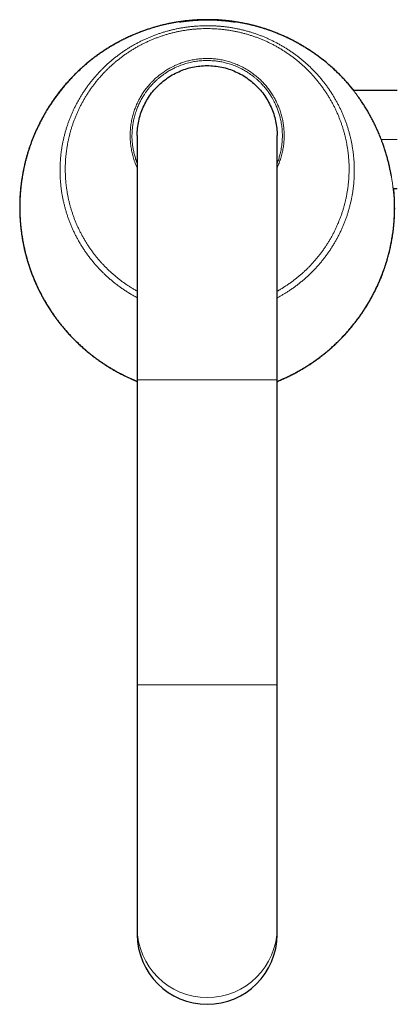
# Model space of a CAD drawing. Header units: millimetres. Extents: x 8 to 811, y 12 to 917.
# Tile 1 of 68: x 345 to 407, y 249 to 410. Entities that reach past the tile are written whole.
import ezdxf

# ---------------------------------------------------------------- set-up
doc = ezdxf.new("R2010")
doc.units = ezdxf.units.MM

msp = doc.modelspace()

# ---------------------------------------------------------------- linework, layer by layer
at = {"color": 7, "linetype": 'Continuous', "lineweight": 30}
for p, q in [((371.44, 409.95), (371.53, 409.95)), ((379.3, 409.95), (379.34, 409.95)), ((372.99, 402.44), (372.99, 402.44)), ((406.58, 398.62), (399.39, 398.62)), ((363.92, 391.22), (363.92, 351.22)), ((386.87, 351.22), (386.87, 391.22)), ((405.89, 382.58), (406.58, 382.58)), ((363.92, 351.22), (363.92, 301.22)), ((386.87, 301.22), (386.87, 351.22)), ((363.92, 301.22), (363.92, 261.37)), ((386.87, 261.37), (386.87, 301.22)), ((363.92, 261.37), (363.92, 260.28)), ((386.87, 260.28), (386.87, 261.37))]:
    msp.add_line(p, q, dxfattribs=at)
at = {"color": 252, "linetype": 'Continuous', "lineweight": 0}
for p, q in [((406.58, 390.6), (403.95, 390.6)), ((363.92, 351.22), (386.87, 351.22)), ((363.92, 301.22), (386.87, 301.22))]:
    msp.add_line(p, q, dxfattribs=at)
at = {"color": 252, "linetype": 'Continuous', "lineweight": 0, "flags": 128}
for points in [[(372.1, 410.02), (372.07, 410.02), (372.04, 410.02)], [(378.73, 410.02), (378.76, 410.02), (378.8, 410.02)]]:
    msp.add_lwpolyline(points, dxfattribs=at)
at = {"color": 7, "linetype": 'Continuous', "lineweight": 30, "flags": 128}
msp.add_lwpolyline([(363.92, 391.22), (363.92, 391.52), (363.93, 391.82), (363.95, 392.12), (363.98, 392.42), (364.02, 392.72), (364.06, 393.02), (364.11, 393.31), (364.17, 393.61), (364.24, 393.9), (364.31, 394.19), (364.39, 394.48), (364.48, 394.77), (364.58, 395.05), (364.68, 395.33), (364.79, 395.61), (364.91, 395.89), (365.04, 396.16), (365.17, 396.43), (365.31, 396.7), (365.46, 396.96), (365.61, 397.22), (365.77, 397.47), (365.94, 397.72), (366.11, 397.97), (366.29, 398.21), (366.48, 398.44), (366.67, 398.67), (366.87, 398.9), (367.07, 399.12), (367.28, 399.34), (367.5, 399.55), (367.72, 399.75), (367.94, 399.95), (368.17, 400.14), (368.41, 400.33), (368.65, 400.5), (368.89, 400.68), (369.14, 400.85), (369.4, 401.01), (369.66, 401.16), (369.92, 401.31), (370.18, 401.45), (370.45, 401.58), (370.73, 401.7), (371, 401.82), (371.28, 401.93), (371.56, 402.04), (371.85, 402.13), (372.13, 402.22), (372.42, 402.31), (372.72, 402.38), (373.01, 402.45), (373.3, 402.5), (373.6, 402.56), (373.9, 402.6), (374.19, 402.63), (374.49, 402.66), (374.79, 402.68), (375.09, 402.69), (375.39, 402.7), (375.69, 402.69), (375.99, 402.68), (376.29, 402.66), (376.59, 402.63), (376.89, 402.6), (377.19, 402.56), (377.49, 402.5), (377.78, 402.45), (378.07, 402.38), (378.36, 402.31), (378.65, 402.22), (378.94, 402.13), (379.22, 402.04), (379.51, 401.93), (379.79, 401.82), (380.06, 401.7), (380.33, 401.58), (380.6, 401.45), (380.87, 401.31), (381.13, 401.16), (381.39, 401.01), (381.64, 400.85), (381.89, 400.68), (382.14, 400.5), (382.38, 400.33), (382.62, 400.14), (382.85, 399.95), (383.07, 399.75), (383.29, 399.55), (383.51, 399.34), (383.72, 399.12), (383.92, 398.9), (384.12, 398.67), (384.31, 398.44), (384.5, 398.21), (384.68, 397.97), (384.85, 397.72), (385.02, 397.47), (385.18, 397.22), (385.33, 396.96), (385.48, 396.7), (385.62, 396.43), (385.75, 396.16), (385.88, 395.89), (386, 395.61), (386.11, 395.33), (386.21, 395.05), (386.31, 394.77), (386.4, 394.48), (386.48, 394.19), (386.55, 393.9), (386.62, 393.61), (386.68, 393.31), (386.73, 393.02), (386.77, 392.72), (386.81, 392.42), (386.83, 392.12), (386.85, 391.82), (386.87, 391.52), (386.87, 391.22), (386.87, 391.22)], dxfattribs=at)
at = {"color": 7, "linetype": 'Continuous', "lineweight": 30}
for centre, radius, start, end in [((371.44, 409.9), 0.05, 90, 137.227), ((379.34, 409.9), 0.05, 56.1962, 90), ((375.39, 260.32), 11.48, 180.1758, 359.8242)]:
    msp.add_arc(centre, radius, start, end, dxfattribs=at)
at = {"color": 252, "linetype": 'Continuous', "lineweight": 0}
msp.add_arc((375.39, 261.41), 11.48, 180.1772, 359.8228, dxfattribs=at)
at = {"color": 7, "linetype": 'Continuous', "lineweight": 30}
for points, knots in [([(399.45, 398.62), (399.36, 398.73), (399.12, 399.02), (398.73, 399.49), (398.26, 400.02), (397.79, 400.54), (397.3, 401.05), (396.79, 401.54), (396.28, 402.03), (395.76, 402.5), (395.23, 402.96), (394.68, 403.41), (394.13, 403.84), (393.58, 404.26), (393.01, 404.67), (392.44, 405.06), (391.86, 405.43), (391.28, 405.79), (390.7, 406.14), (390.12, 406.46), (389.54, 406.77), (388.96, 407.07), (388.37, 407.35), (387.77, 407.62), (387.18, 407.87), (386.58, 408.12), (385.99, 408.34), (385.4, 408.55), (384.81, 408.75), (384.22, 408.93), (383.63, 409.1), (383.04, 409.26), (382.46, 409.4), (381.88, 409.53), (381.31, 409.65), (380.72, 409.76), (380.13, 409.86), (379.55, 409.95), (378.98, 410.02), (378.43, 410.08), (377.87, 410.13), (377.29, 410.17), (376.72, 410.2), (376.13, 410.22), (375.53, 410.22), (374.94, 410.22), (374.35, 410.21), (373.76, 410.18), (373.17, 410.14), (372.56, 410.09), (371.96, 410.03), (371.36, 409.96), (370.76, 409.87), (370.18, 409.78), (369.6, 409.67), (369.02, 409.55), (368.44, 409.43), (367.85, 409.29), (367.27, 409.13), (366.69, 408.97), (366.11, 408.79), (365.53, 408.6), (364.96, 408.4), (364.4, 408.2), (363.84, 407.98), (363.26, 407.73), (362.65, 407.47), (362.02, 407.17), (361.4, 406.86), (360.79, 406.54), (360.18, 406.2), (359.58, 405.85), (359, 405.49), (358.42, 405.12), (357.85, 404.73), (357.28, 404.32), (356.72, 403.9), (356.17, 403.47), (355.62, 403.02), (355.09, 402.56), (354.57, 402.09), (354.06, 401.61), (353.56, 401.12), (353.07, 400.61), (352.59, 400.09), (352.12, 399.55), (351.65, 399), (351.2, 398.44), (350.77, 397.87), (350.34, 397.29), (349.94, 396.7), (349.54, 396.11), (349.18, 395.53), (348.84, 394.97), (348.54, 394.44), (348.25, 393.9), (347.96, 393.35), (347.69, 392.79), (347.43, 392.24), (347.19, 391.7), (346.96, 391.17), (346.75, 390.64), (346.55, 390.12), (346.36, 389.59), (346.18, 389.05), (346, 388.51), (345.84, 387.97), (345.7, 387.44), (345.56, 386.91), (345.44, 386.4), (345.33, 385.91), (345.23, 385.43), (345.14, 384.95), (345.06, 384.49), (344.98, 383.98), (344.9, 383.45), (344.83, 382.88), (344.78, 382.32), (344.73, 381.77), (344.7, 381.24), (344.67, 380.73), (344.66, 380.22), (344.65, 379.73), (344.65, 379.26), (344.65, 378.81), (344.67, 378.38), (344.69, 377.96), (344.71, 377.55), (344.74, 377.15), (344.77, 376.79), (344.8, 376.47), (344.83, 376.17), (344.86, 375.87), (344.9, 375.56), (344.94, 375.25), (344.99, 374.91), (345.05, 374.54), (345.11, 374.14), (345.19, 373.73), (345.27, 373.31), (345.36, 372.89), (345.45, 372.47), (345.56, 372.04), (345.67, 371.6), (345.79, 371.15), (345.93, 370.67), (346.08, 370.18), (346.24, 369.68), (346.42, 369.18), (346.6, 368.66), (346.8, 368.16), (347, 367.66), (347.21, 367.16), (347.43, 366.66), (347.67, 366.17), (347.93, 365.64), (348.22, 365.07), (348.54, 364.48), (348.88, 363.9), (349.22, 363.33), (349.57, 362.78), (349.93, 362.24), (350.29, 361.71), (350.66, 361.2), (351.04, 360.7), (351.43, 360.21), (351.81, 359.74), (352.16, 359.33), (352.47, 358.98), (352.73, 358.69), (353, 358.41), (353.26, 358.13), (353.53, 357.86), (353.8, 357.59), (354.06, 357.34), (354.31, 357.1), (354.58, 356.84), (354.87, 356.59), (355.16, 356.33), (355.47, 356.06), (355.78, 355.8), (356.09, 355.54), (356.41, 355.29), (356.74, 355.04), (357.08, 354.78), (357.43, 354.52), (357.79, 354.27), (358.16, 354.01), (358.54, 353.76), (358.93, 353.51), (359.33, 353.26), (359.75, 353.01), (360.17, 352.76), (360.6, 352.52), (361.04, 352.28), (361.5, 352.04), (361.98, 351.81), (362.47, 351.57), (362.98, 351.34), (363.46, 351.13), (363.78, 351), (363.92, 350.95)], [0, 0, 0, 0, 0.0038367, 0.0100643, 0.0162721, 0.022461, 0.0287572, 0.0350349, 0.041295, 0.0475378, 0.0537642, 0.0599747, 0.0661698, 0.0723367, 0.0784895, 0.0846288, 0.0907548, 0.0968427, 0.1027684, 0.1086416, 0.1144626, 0.1202319, 0.1260661, 0.1318473, 0.1375759, 0.1432524, 0.1488772, 0.1544507, 0.1599731, 0.1654331, 0.1708431, 0.1762033, 0.1815143, 0.1867761, 0.1919432, 0.1971832, 0.2024981, 0.2078891, 0.2127678, 0.2177092, 0.2227141, 0.2277838, 0.2329194, 0.2381222, 0.2433933, 0.2487344, 0.253876, 0.2590835, 0.2643582, 0.2697016, 0.2751153, 0.2805955, 0.2857901, 0.2910054, 0.296242, 0.3015002, 0.3067804, 0.3120833, 0.3174092, 0.3227586, 0.328132, 0.33353, 0.3388421, 0.3441541, 0.3494666, 0.3547803, 0.3609308, 0.3670848, 0.3732432, 0.3794069, 0.3855769, 0.3916436, 0.3977179, 0.4038006, 0.4098924, 0.4161051, 0.4223287, 0.4285639, 0.4348115, 0.441072, 0.4472341, 0.4534099, 0.4596001, 0.4658053, 0.4721392, 0.4784899, 0.484858, 0.491244, 0.4976486, 0.5039576, 0.5102857, 0.5166337, 0.5230021, 0.5284222, 0.533858, 0.5393099, 0.5447783, 0.5502638, 0.5557668, 0.5609303, 0.5660266, 0.5710563, 0.5760198, 0.5809174, 0.5860404, 0.5910902, 0.5960673, 0.6009722, 0.6058052, 0.6105668, 0.6149912, 0.6193528, 0.6236519, 0.6278889, 0.632064, 0.6372888, 0.6424145, 0.6474417, 0.6523713, 0.6572036, 0.6618559, 0.6664157, 0.6708838, 0.6752609, 0.6793369, 0.6833321, 0.6872474, 0.6910835, 0.6948414, 0.698522, 0.7013605, 0.7041858, 0.7070587, 0.7099809, 0.7129448, 0.7159496, 0.7196106, 0.7233328, 0.7271175, 0.7309658, 0.7348788, 0.7387857, 0.7427569, 0.7467932, 0.7508955, 0.7554006, 0.7599846, 0.7646484, 0.7693932, 0.7742197, 0.7791289, 0.7838342, 0.7886145, 0.7934669, 0.7983097, 0.8031098, 0.8091714, 0.8151661, 0.8210951, 0.8269594, 0.8327602, 0.8384984, 0.8441749, 0.8497783, 0.855322, 0.8608065, 0.8662326, 0.8716009, 0.8750848, 0.8785443, 0.8819796, 0.8853908, 0.8887779, 0.8921987, 0.8952468, 0.8984045, 0.9016717, 0.9050484, 0.9085346, 0.9121305, 0.9158361, 0.9193293, 0.9229149, 0.9265929, 0.9303636, 0.9342269, 0.9381831, 0.9421173, 0.9461396, 0.9502503, 0.9544494, 0.9587374, 0.9630356, 0.96742, 0.9718911, 0.9764491, 0.9811903, 0.9860229, 0.9909476, 0.9959649, 1, 1, 1, 1]), ([(399.46, 398.62), (399.33, 398.77), (399.06, 399.11), (398.62, 399.63), (398.15, 400.15), (397.68, 400.66), (397.2, 401.15), (396.71, 401.63), (396.2, 402.11), (395.69, 402.57), (395.16, 403.02), (394.63, 403.46), (394.09, 403.88), (393.54, 404.29), (392.98, 404.69), (392.41, 405.08), (391.88, 405.42), (391.39, 405.73), (390.95, 405.99), (390.5, 406.25), (390.08, 406.49), (389.67, 406.7), (389.29, 406.9), (388.91, 407.09), (388.48, 407.3), (388, 407.52), (387.48, 407.75), (386.95, 407.97), (386.41, 408.18), (385.87, 408.39), (385.33, 408.58), (384.78, 408.76), (384.22, 408.93), (383.67, 409.09), (383.1, 409.25), (382.54, 409.39), (382.02, 409.51), (381.54, 409.61), (381.11, 409.69), (380.68, 409.77), (380.25, 409.84), (379.83, 409.91), (379.42, 409.96), (379.01, 410.02), (378.55, 410.07), (378.05, 410.11), (377.51, 410.16), (376.96, 410.19), (376.42, 410.21), (375.87, 410.22), (375.33, 410.23), (374.8, 410.22), (374.28, 410.2), (373.76, 410.18), (373.24, 410.15), (372.72, 410.11), (372.21, 410.06), (371.71, 410), (371.21, 409.94), (370.71, 409.86), (370.22, 409.78), (369.72, 409.7), (369.33, 409.62), (369.09, 409.57), (369.03, 409.55)], [0, 0, 0, 0, 0.017701, 0.038526, 0.059351, 0.079562, 0.099776, 0.119987, 0.140289, 0.160593, 0.180895, 0.201063, 0.221234, 0.241403, 0.261661, 0.281921, 0.30218, 0.317328, 0.332477, 0.347642, 0.362808, 0.375382, 0.387956, 0.40054, 0.413124, 0.429985, 0.446848, 0.463709, 0.480623, 0.497539, 0.514454, 0.531504, 0.548557, 0.565607, 0.582714, 0.599822, 0.616928, 0.629829, 0.64273, 0.655642, 0.668554, 0.680794, 0.693035, 0.705285, 0.717535, 0.733534, 0.749535, 0.765534, 0.781579, 0.797625, 0.81367, 0.828939, 0.844208, 0.859477, 0.874784, 0.890092, 0.9054, 0.920112, 0.934825, 0.949537, 0.964283, 0.979031, 0.993777, 1, 1, 1, 1]), ([(372.13, 410.02), (372.07, 410.01), (371.95, 410), (371.79, 409.98), (371.63, 409.96), (371.49, 409.95), (371.36, 409.93), (371.24, 409.91), (371.14, 409.9), (371.04, 409.89), (370.96, 409.88), (370.89, 409.87), (370.84, 409.86), (370.81, 409.86), (370.8, 409.85)], [0, 0, 0, 0, 0.085611, 0.1713632, 0.2571158, 0.3427274, 0.425306, 0.5079472, 0.5905273, 0.6754022, 0.7603427, 0.8452196, 0.9303928, 1, 1, 1, 1]), ([(370.83, 409.86), (370.83, 409.86), (370.85, 409.86), (370.89, 409.87), (370.96, 409.88), (371.05, 409.89), (371.15, 409.91), (371.26, 409.92), (371.35, 409.94), (371.41, 409.94), (371.42, 409.95)], [0, 0, 0, 0, 0.001666, 0.160961, 0.325174, 0.48953, 0.653738, 0.810571, 0.967534, 1, 1, 1, 1]), ([(371.47, 409.95), (371.49, 409.95), (371.56, 409.96), (371.69, 409.98), (371.85, 410), (371.98, 410.01), (372.04, 410.02)], [0, 0, 0, 0, 0.119871, 0.413158, 0.706714, 1, 1, 1, 1]), ([(372.04, 410.02), (372.08, 410.03), (372.17, 410.04), (372.3, 410.05), (372.44, 410.06), (372.59, 410.08), (372.74, 410.09), (372.9, 410.1), (373.06, 410.12), (373.22, 410.13), (373.4, 410.14), (373.57, 410.15), (373.75, 410.16), (373.94, 410.17), (374.13, 410.18), (374.32, 410.19), (374.52, 410.2), (374.72, 410.2), (374.91, 410.21), (375.1, 410.21), (375.3, 410.21), (375.49, 410.21), (375.69, 410.21), (375.89, 410.21), (376.09, 410.2), (376.28, 410.2), (376.47, 410.19), (376.66, 410.19), (376.84, 410.18), (377.02, 410.17), (377.2, 410.16), (377.38, 410.15), (377.56, 410.13), (377.73, 410.12), (377.88, 410.11), (378.02, 410.1), (378.16, 410.09), (378.29, 410.07), (378.43, 410.06), (378.55, 410.05), (378.68, 410.03), (378.76, 410.03), (378.8, 410.02)], [0, 0, 0, 0, 0.02412, 0.048277, 0.072545, 0.096851, 0.12158, 0.146349, 0.171236, 0.196163, 0.221883, 0.247647, 0.273544, 0.299487, 0.325943, 0.352448, 0.379098, 0.405796, 0.431315, 0.456877, 0.482569, 0.508305, 0.534545, 0.560831, 0.587259, 0.613735, 0.639056, 0.664418, 0.689907, 0.715439, 0.741461, 0.767528, 0.793734, 0.819986, 0.842179, 0.864401, 0.886708, 0.909044, 0.931706, 0.954399, 0.977184, 1, 1, 1, 1]), ([(378.71, 410.02), (378.66, 410.03), (378.56, 410.04), (378.42, 410.05), (378.26, 410.07), (378.11, 410.08), (377.95, 410.09), (377.78, 410.11), (377.61, 410.12), (377.43, 410.13), (377.24, 410.14), (377.06, 410.15), (376.88, 410.16), (376.69, 410.17), (376.5, 410.18), (376.31, 410.18), (376.11, 410.19), (375.92, 410.19), (375.72, 410.19), (375.52, 410.2), (375.32, 410.2), (375.13, 410.19), (374.94, 410.19), (374.75, 410.19), (374.55, 410.18), (374.36, 410.18), (374.16, 410.17), (373.98, 410.16), (373.79, 410.15), (373.61, 410.14), (373.44, 410.13), (373.26, 410.12), (373.09, 410.11), (372.92, 410.09), (372.76, 410.08), (372.61, 410.07), (372.47, 410.06), (372.36, 410.04), (372.24, 410.03), (372.17, 410.03), (372.13, 410.02)], [0, 0, 0, 0, 0.027116, 0.05428, 0.080889, 0.107544, 0.134338, 0.161177, 0.188547, 0.215966, 0.243535, 0.271153, 0.29778, 0.324452, 0.351261, 0.378116, 0.405502, 0.432938, 0.460523, 0.488159, 0.514531, 0.540947, 0.567497, 0.594092, 0.621203, 0.648361, 0.675664, 0.703017, 0.729278, 0.755583, 0.78202, 0.808501, 0.83549, 0.862526, 0.889706, 0.916934, 0.937647, 0.95838, 0.979179, 1, 1, 1, 1]), ([(379.98, 409.86), (379.97, 409.86), (379.94, 409.87), (379.89, 409.87), (379.81, 409.88), (379.72, 409.9), (379.61, 409.91), (379.49, 409.93), (379.37, 409.94), (379.22, 409.96), (379.06, 409.98), (378.89, 410), (378.77, 410.01), (378.71, 410.02)], [0, 0, 0, 0, 0.071531, 0.163369, 0.258036, 0.352785, 0.447449, 0.538055, 0.628735, 0.719339, 0.812864, 0.906475, 1, 1, 1, 1]), ([(378.8, 410.02), (378.85, 410.02), (378.95, 410), (379.09, 409.99), (379.22, 409.97), (379.35, 409.95), (379.47, 409.94), (379.58, 409.92), (379.68, 409.91), (379.77, 409.89), (379.85, 409.88), (379.91, 409.87), (379.95, 409.87), (379.97, 409.86), (379.97, 409.86)], [0, 0, 0, 0, 0.084105, 0.168315, 0.252525, 0.33663, 0.429665, 0.52277, 0.615807, 0.711432, 0.807131, 0.902759, 0.998715, 1, 1, 1, 1]), ([(365.52, 408.6), (365.39, 408.55), (365.03, 408.43), (364.45, 408.22), (363.88, 407.99), (363.42, 407.8), (363.06, 407.64), (362.7, 407.48), (362.3, 407.3), (361.87, 407.1), (361.41, 406.87), (360.96, 406.63), (360.5, 406.38), (360.06, 406.13), (359.55, 405.83), (358.98, 405.48), (358.37, 405.08), (357.76, 404.67), (357.17, 404.24), (356.6, 403.81), (356.04, 403.37), (355.5, 402.92), (354.97, 402.46), (354.45, 401.99), (353.95, 401.51), (353.47, 401.03), (352.99, 400.53), (352.52, 400.02), (352.06, 399.5), (351.62, 398.97), (351.19, 398.44), (350.77, 397.89), (350.37, 397.33), (349.97, 396.77), (349.62, 396.24), (349.31, 395.76), (349.04, 395.32), (348.78, 394.87), (348.54, 394.45), (348.32, 394.05), (348.12, 393.67), (347.92, 393.29), (347.71, 392.86), (347.49, 392.39), (347.25, 391.86), (347.02, 391.34), (346.81, 390.81), (346.6, 390.27), (346.4, 389.73), (346.21, 389.18), (346.03, 388.63), (345.86, 388.07), (345.71, 387.51), (345.56, 386.95), (345.43, 386.43), (345.33, 385.96), (345.24, 385.53), (345.16, 385.09), (345.06, 384.58), (344.97, 383.98), (344.88, 383.3), (344.8, 382.62), (344.73, 381.93), (344.69, 381.24), (344.66, 380.55), (344.64, 379.86), (344.64, 379.18), (344.66, 378.49), (344.69, 377.8), (344.73, 377.11), (344.79, 376.48), (344.85, 375.91), (344.91, 375.4), (344.99, 374.89), (345.08, 374.32), (345.19, 373.7), (345.32, 373.02), (345.48, 372.35), (345.64, 371.67), (345.83, 371), (346.02, 370.34), (346.24, 369.68), (346.46, 369.03), (346.7, 368.38), (346.96, 367.74), (347.23, 367.1), (347.49, 366.52), (347.74, 366), (347.97, 365.54), (348.21, 365.08), (348.44, 364.66), (348.65, 364.28), (348.85, 363.94), (349.05, 363.6), (349.28, 363.23), (349.53, 362.83), (349.81, 362.4), (350.1, 361.97), (350.4, 361.55), (350.7, 361.14), (351.06, 360.67), (351.47, 360.15), (351.94, 359.59), (352.42, 359.03), (352.91, 358.49), (353.41, 357.98), (353.91, 357.48), (354.42, 356.99), (354.94, 356.52), (355.46, 356.06), (355.99, 355.62), (356.53, 355.2), (357.07, 354.78), (357.63, 354.37), (358.2, 353.98), (358.77, 353.61), (359.35, 353.24), (359.94, 352.89), (360.54, 352.55), (361.14, 352.22), (361.7, 351.94), (362.22, 351.69), (362.69, 351.47), (363.16, 351.26), (363.57, 351.08), (363.82, 350.98), (363.92, 350.94)], [0, 0, 0, 0, 0.005663, 0.015225, 0.024787, 0.030052, 0.035317, 0.040586, 0.045854, 0.052731, 0.059608, 0.066485, 0.073379, 0.080274, 0.087168, 0.096999, 0.106829, 0.116683, 0.126536, 0.135997, 0.145458, 0.15494, 0.164421, 0.173626, 0.182833, 0.192038, 0.201285, 0.210533, 0.219779, 0.228965, 0.238152, 0.247338, 0.256565, 0.265793, 0.27502, 0.28192, 0.28882, 0.295727, 0.302635, 0.308354, 0.314073, 0.319797, 0.32552, 0.333189, 0.340859, 0.348528, 0.356221, 0.363914, 0.371607, 0.379362, 0.387118, 0.394873, 0.402653, 0.410434, 0.418214, 0.424081, 0.429949, 0.435821, 0.441693, 0.450889, 0.460085, 0.469281, 0.478519, 0.487758, 0.496995, 0.506174, 0.515353, 0.524531, 0.533751, 0.542972, 0.552191, 0.559085, 0.565979, 0.572881, 0.579782, 0.589027, 0.598273, 0.607518, 0.616805, 0.626094, 0.635381, 0.644609, 0.653838, 0.663066, 0.672336, 0.681608, 0.690879, 0.697813, 0.704746, 0.711688, 0.71863, 0.723888, 0.729146, 0.734407, 0.739668, 0.746535, 0.753402, 0.760269, 0.767154, 0.774039, 0.780923, 0.790738, 0.800553, 0.81039, 0.820228, 0.829673, 0.839118, 0.848583, 0.858048, 0.867225, 0.876403, 0.88558, 0.894798, 0.904016, 0.913234, 0.922391, 0.931549, 0.940706, 0.949904, 0.959102, 0.9683, 0.975178, 0.982055, 0.988941, 0.995826, 1, 1, 1, 1]), ([(370.81, 409.85), (370.8, 409.85), (370.79, 409.85), (370.78, 409.85), (370.77, 409.85), (370.77, 409.85), (370.77, 409.85), (370.77, 409.85)], [0, 0, 0, 0, 0.2755788, 0.5521409, 0.7773772, 0.9597614, 1, 1, 1, 1]), ([(380.02, 409.85), (380.02, 409.85), (380.02, 409.85), (380.02, 409.86), (380.01, 409.86), (380, 409.86), (379.99, 409.86), (379.98, 409.86), (379.98, 409.86)], [0, 0, 0, 0, 0.039098, 0.18929, 0.376261, 0.596666, 0.841569, 1, 1, 1, 1]), ([(403.89, 390.77), (403.84, 390.9), (403.74, 391.14), (403.59, 391.51), (403.45, 391.84), (403.31, 392.14), (403.19, 392.4), (403.07, 392.67), (402.93, 392.96), (402.77, 393.29), (402.59, 393.65), (402.4, 394), (402.21, 394.36), (402.02, 394.71), (401.82, 395.05), (401.62, 395.38), (401.42, 395.71), (401.22, 396.04), (401.02, 396.35), (400.82, 396.65), (400.63, 396.93), (400.45, 397.2), (400.28, 397.44), (400.13, 397.64), (400, 397.82), (399.87, 398), (399.74, 398.17), (399.61, 398.33), (399.49, 398.5), (399.37, 398.65), (399.25, 398.8), (399.14, 398.93), (399.04, 399.06), (398.94, 399.18), (398.85, 399.29), (398.77, 399.39), (398.69, 399.48), (398.63, 399.55), (398.6, 399.58), (398.6, 399.59)], [0, 0, 0, 0, 0.029497, 0.059006, 0.088505, 0.110826, 0.133147, 0.155067, 0.176987, 0.208117, 0.239258, 0.270389, 0.302514, 0.334662, 0.36681, 0.398935, 0.43181, 0.464708, 0.497606, 0.530479, 0.561556, 0.592645, 0.623721, 0.647242, 0.670762, 0.693874, 0.716986, 0.741757, 0.766543, 0.791327, 0.816097, 0.840311, 0.864542, 0.888772, 0.912984, 0.937836, 0.962712, 0.987586, 1, 1, 1, 1]), ([(398.65, 399.55), (398.65, 399.55), (398.67, 399.53), (398.71, 399.48), (398.78, 399.4), (398.85, 399.32), (398.93, 399.23), (399.02, 399.12), (399.11, 399.01), (399.21, 398.88), (399.32, 398.75), (399.39, 398.66), (399.43, 398.62)], [0, 0, 0, 0, 0.005376, 0.110882, 0.216459, 0.322044, 0.42756, 0.542008, 0.656558, 0.771153, 0.885723, 1, 1, 1, 1]), ([(405.59, 384.67), (405.58, 384.73), (405.55, 384.88), (405.5, 385.14), (405.45, 385.43), (405.38, 385.74), (405.32, 386.05), (405.24, 386.37), (405.17, 386.7), (405.09, 387.03), (405, 387.37), (404.91, 387.7), (404.81, 388.04), (404.71, 388.38), (404.6, 388.73), (404.49, 389.08), (404.38, 389.43), (404.27, 389.75), (404.16, 390.04), (404.07, 390.28), (403.98, 390.53), (403.92, 390.69), (403.89, 390.77)], [0, 0, 0, 0, 0.037143, 0.09066, 0.144179, 0.19765, 0.252156, 0.306686, 0.361193, 0.416295, 0.46967, 0.523089, 0.576508, 0.629885, 0.684181, 0.738499, 0.792796, 0.847624, 0.885675, 0.923725, 0.961863, 1, 1, 1, 1]), ([(386.87, 350.94), (386.91, 350.96), (387.11, 351.04), (387.46, 351.19), (387.93, 351.39), (388.37, 351.59), (388.84, 351.81), (389.32, 352.05), (389.81, 352.31), (390.29, 352.57), (390.75, 352.83), (391.19, 353.09), (391.62, 353.35), (392.02, 353.61), (392.41, 353.86), (392.78, 354.11), (393.14, 354.36), (393.5, 354.62), (393.86, 354.89), (394.22, 355.16), (394.57, 355.44), (394.9, 355.71), (395.23, 355.98), (395.53, 356.24), (395.83, 356.5), (396.12, 356.76), (396.4, 357.03), (396.68, 357.29), (396.94, 357.55), (397.2, 357.8), (397.43, 358.04), (397.66, 358.27), (397.87, 358.49), (398.06, 358.71), (398.26, 358.92), (398.45, 359.13), (398.71, 359.44), (399.05, 359.84), (399.46, 360.35), (399.86, 360.86), (400.26, 361.39), (400.65, 361.94), (401.03, 362.5), (401.4, 363.08), (401.76, 363.66), (402.11, 364.26), (402.45, 364.87), (402.77, 365.47), (403.06, 366.05), (403.33, 366.62), (403.59, 367.21), (403.84, 367.8), (404.05, 368.33), (404.23, 368.79), (404.38, 369.19), (404.52, 369.6), (404.65, 370), (404.78, 370.42), (404.91, 370.84), (405.04, 371.29), (405.16, 371.75), (405.28, 372.21), (405.39, 372.68), (405.49, 373.16), (405.59, 373.63), (405.67, 374.1), (405.75, 374.56), (405.82, 375), (405.88, 375.45), (405.94, 375.91), (405.99, 376.36), (406.03, 376.82), (406.06, 377.27), (406.09, 377.71), (406.11, 378.16), (406.13, 378.61), (406.14, 379.06), (406.14, 379.51), (406.13, 379.97), (406.12, 380.41), (406.11, 380.83), (406.08, 381.23), (406.06, 381.63), (406.03, 382.02), (406, 382.33), (405.98, 382.52), (405.97, 382.58)], [0, 0, 0, 0, 0.003333, 0.015837, 0.02813, 0.040212, 0.052086, 0.065924, 0.079473, 0.092738, 0.10572, 0.118422, 0.130847, 0.142308, 0.153526, 0.164501, 0.175235, 0.185728, 0.197158, 0.208291, 0.219129, 0.229673, 0.239924, 0.249883, 0.25955, 0.268926, 0.278587, 0.287921, 0.296927, 0.305606, 0.313959, 0.321987, 0.329257, 0.33628, 0.343285, 0.350309, 0.357352, 0.373143, 0.38903, 0.405016, 0.4211, 0.437617, 0.45424, 0.47097, 0.487811, 0.504762, 0.521827, 0.539006, 0.55441, 0.569909, 0.585504, 0.601197, 0.616989, 0.627385, 0.637829, 0.64833, 0.658896, 0.669534, 0.680252, 0.692044, 0.70395, 0.715979, 0.72814, 0.740442, 0.752893, 0.765502, 0.777206, 0.789054, 0.801053, 0.813209, 0.825526, 0.83801, 0.850086, 0.862322, 0.874723, 0.887291, 0.900031, 0.912945, 0.926038, 0.939307, 0.951093, 0.962577, 0.973764, 0.984657, 0.995261, 1, 1, 1, 1]), ([(386.87, 350.94), (386.88, 350.94), (387.12, 351.03), (387.57, 351.23), (388.24, 351.52), (388.89, 351.83), (389.54, 352.16), (390.19, 352.5), (390.82, 352.86), (391.45, 353.24), (392.07, 353.63), (392.69, 354.04), (393.28, 354.45), (393.85, 354.87), (394.39, 355.29), (394.93, 355.73), (395.46, 356.17), (395.98, 356.63), (396.49, 357.1), (396.99, 357.58), (397.48, 358.07), (397.95, 358.58), (398.42, 359.09), (398.87, 359.61), (399.27, 360.1), (399.63, 360.56), (399.95, 360.97), (400.26, 361.38), (400.59, 361.85), (400.95, 362.37), (401.32, 362.95), (401.69, 363.53), (402.04, 364.13), (402.38, 364.73), (402.7, 365.34), (403.01, 365.95), (403.31, 366.57), (403.59, 367.2), (403.86, 367.83), (404.11, 368.47), (404.33, 369.06), (404.52, 369.6), (404.68, 370.09), (404.84, 370.59), (404.97, 371.05), (405.1, 371.49), (405.2, 371.89), (405.3, 372.3), (405.41, 372.76), (405.52, 373.27), (405.63, 373.83), (405.73, 374.39), (405.82, 374.95), (405.9, 375.52), (405.97, 376.09), (406.02, 376.67), (406.07, 377.25), (406.11, 377.84), (406.13, 378.42), (406.15, 379.01), (406.15, 379.55), (406.14, 380.04), (406.13, 380.49), (406.11, 380.93), (406.08, 381.46), (406.04, 382.01), (406, 382.41), (405.99, 382.58)], [0, 0, 0, 0, 0.000919, 0.019197, 0.037475, 0.055839, 0.074203, 0.092608, 0.111014, 0.129508, 0.148001, 0.166537, 0.185072, 0.202509, 0.219949, 0.237386, 0.254902, 0.272421, 0.289938, 0.307342, 0.324747, 0.342151, 0.359633, 0.377117, 0.394599, 0.407673, 0.420746, 0.433834, 0.446922, 0.46426, 0.4816, 0.498938, 0.516353, 0.533771, 0.551187, 0.568488, 0.585792, 0.603094, 0.620473, 0.637855, 0.655234, 0.668231, 0.681228, 0.69424, 0.707252, 0.717878, 0.728503, 0.739137, 0.749771, 0.764128, 0.778486, 0.792843, 0.807245, 0.821648, 0.83605, 0.850796, 0.865543, 0.880288, 0.895083, 0.909879, 0.924673, 0.935919, 0.947166, 0.958422, 0.969677, 0.987037, 1, 1, 1, 1])]:
    msp.add_open_spline(points, degree=3, knots=knots, dxfattribs=at)
at = {"color": 252, "linetype": 'Continuous', "lineweight": 0}
for points, knots in [([(363.92, 364.65), (363.81, 364.71), (363.52, 364.86), (363.06, 365.12), (362.55, 365.43), (362.04, 365.76), (361.54, 366.09), (361.05, 366.44), (360.56, 366.8), (360.09, 367.17), (359.62, 367.56), (359.17, 367.95), (358.74, 368.35), (358.31, 368.76), (357.89, 369.17), (357.49, 369.61), (357.09, 370.05), (356.7, 370.51), (356.32, 370.97), (355.95, 371.45), (355.6, 371.93), (355.26, 372.43), (354.93, 372.93), (354.61, 373.44), (354.31, 373.95), (354.03, 374.47), (353.75, 375), (353.49, 375.54), (353.25, 376.07), (353.02, 376.61), (352.81, 377.15), (352.6, 377.7), (352.41, 378.26), (352.24, 378.82), (352.08, 379.39), (351.93, 379.97), (351.79, 380.55), (351.68, 381.12), (351.57, 381.71), (351.48, 382.29), (351.41, 382.87), (351.35, 383.46), (351.3, 384.05), (351.27, 384.63), (351.26, 385.21), (351.26, 385.78), (351.27, 386.35), (351.3, 386.92), (351.34, 387.5), (351.4, 388.08), (351.47, 388.66), (351.55, 389.23), (351.65, 389.81), (351.77, 390.38), (351.9, 390.95), (352.04, 391.52), (352.2, 392.08), (352.37, 392.64), (352.56, 393.19), (352.75, 393.74), (352.96, 394.27), (353.18, 394.79), (353.41, 395.31), (353.66, 395.82), (353.92, 396.33), (354.19, 396.84), (354.48, 397.35), (354.78, 397.85), (355.09, 398.34), (355.42, 398.82), (355.76, 399.3), (356.1, 399.77), (356.46, 400.22), (356.83, 400.67), (357.2, 401.1), (357.59, 401.53), (357.98, 401.94), (358.38, 402.34), (358.79, 402.73), (359.21, 403.12), (359.64, 403.49), (360.09, 403.86), (360.55, 404.22), (361.01, 404.57), (361.49, 404.91), (361.97, 405.24), (362.46, 405.55), (362.95, 405.85), (363.45, 406.14), (363.96, 406.42), (364.47, 406.68), (364.99, 406.93), (365.51, 407.16), (366.03, 407.39), (366.56, 407.6), (367.1, 407.8), (367.64, 407.99), (368.2, 408.16), (368.75, 408.33), (369.31, 408.48), (369.87, 408.61), (370.43, 408.74), (370.81, 408.81), (371, 408.84)], [0, 0, 0, 0, 0.006373, 0.016552, 0.026724, 0.036896, 0.047071, 0.057289, 0.067506, 0.077715, 0.087908, 0.098086, 0.108077, 0.118071, 0.128074, 0.13808, 0.148281, 0.158479, 0.168677, 0.178886, 0.189107, 0.199331, 0.209549, 0.219733, 0.229904, 0.240069, 0.250232, 0.260397, 0.270376, 0.280344, 0.290292, 0.300225, 0.310358, 0.320495, 0.330639, 0.340778, 0.350899, 0.361006, 0.371105, 0.381188, 0.391281, 0.401371, 0.411445, 0.421487, 0.431315, 0.441114, 0.45089, 0.460652, 0.470609, 0.480566, 0.490528, 0.500499, 0.510484, 0.520488, 0.530516, 0.540548, 0.550568, 0.560543, 0.570479, 0.580383, 0.590084, 0.599765, 0.609431, 0.619092, 0.628953, 0.638824, 0.648709, 0.658615, 0.668547, 0.678503, 0.688446, 0.698324, 0.708168, 0.717984, 0.727776, 0.737552, 0.747143, 0.756728, 0.766313, 0.775907, 0.785716, 0.795551, 0.805418, 0.815309, 0.825184, 0.83502, 0.844827, 0.85459, 0.864336, 0.874071, 0.8838, 0.893528, 0.903085, 0.912651, 0.92223, 0.931833, 0.941651, 0.951463, 0.961242, 0.970977, 0.980678, 0.99035, 1, 1, 1, 1]), ([(371.02, 408.36), (370.84, 408.32), (370.46, 408.25), (369.91, 408.12), (369.35, 407.98), (368.8, 407.82), (368.26, 407.65), (367.72, 407.47), (367.18, 407.28), (366.66, 407.08), (366.14, 406.86), (365.62, 406.63), (365.1, 406.38), (364.59, 406.13), (364.09, 405.86), (363.59, 405.58), (363.11, 405.28), (362.62, 404.98), (362.15, 404.66), (361.68, 404.33), (361.22, 403.99), (360.77, 403.64), (360.33, 403.28), (359.9, 402.91), (359.49, 402.54), (359.08, 402.15), (358.69, 401.76), (358.3, 401.35), (357.92, 400.93), (357.55, 400.51), (357.19, 400.07), (356.84, 399.62), (356.5, 399.17), (356.17, 398.7), (355.85, 398.23), (355.55, 397.75), (355.25, 397.26), (354.97, 396.77), (354.71, 396.27), (354.45, 395.78), (354.22, 395.28), (353.99, 394.77), (353.78, 394.26), (353.57, 393.74), (353.38, 393.21), (353.2, 392.67), (353.04, 392.13), (352.89, 391.59), (352.75, 391.04), (352.62, 390.48), (352.51, 389.93), (352.41, 389.37), (352.33, 388.82), (352.26, 388.26), (352.2, 387.7), (352.16, 387.15), (352.13, 386.6), (352.11, 386.05), (352.11, 385.5), (352.13, 384.94), (352.15, 384.37), (352.19, 383.81), (352.25, 383.24), (352.32, 382.68), (352.4, 382.11), (352.5, 381.55), (352.61, 381), (352.73, 380.44), (352.87, 379.89), (353.02, 379.35), (353.19, 378.81), (353.37, 378.27), (353.55, 377.75), (353.76, 377.23), (353.97, 376.71), (354.2, 376.19), (354.45, 375.68), (354.71, 375.17), (354.98, 374.67), (355.26, 374.17), (355.56, 373.68), (355.86, 373.2), (356.18, 372.73), (356.52, 372.26), (356.86, 371.81), (357.21, 371.36), (357.57, 370.92), (357.95, 370.5), (358.32, 370.08), (358.71, 369.68), (359.12, 369.28), (359.53, 368.89), (359.96, 368.51), (360.4, 368.14), (360.84, 367.77), (361.3, 367.42), (361.76, 367.08), (362.24, 366.76), (362.72, 366.44), (363.2, 366.14), (363.61, 365.9), (363.85, 365.77), (363.92, 365.73)], [0, 0, 0, 0, 0.0100209, 0.0200538, 0.0301052, 0.0401813, 0.0502925, 0.0602462, 0.0701986, 0.0801254, 0.0900183, 0.100091, 0.1101476, 0.1201941, 0.1302366, 0.1402812, 0.1503338, 0.1604003, 0.1704648, 0.1805555, 0.1906838, 0.2008265, 0.2109428, 0.2208465, 0.2307246, 0.2405829, 0.2504275, 0.2604648, 0.2704999, 0.2805388, 0.2905877, 0.3006526, 0.3107393, 0.320854, 0.3309845, 0.3411242, 0.3512334, 0.3613117, 0.3713653, 0.3812211, 0.3910645, 0.4009011, 0.4107366, 0.4207776, 0.4308294, 0.440898, 0.4509894, 0.4611096, 0.4712661, 0.4814254, 0.4915285, 0.5016021, 0.511652, 0.5216841, 0.5317042, 0.5415394, 0.5513744, 0.5612148, 0.5710664, 0.5811366, 0.5912307, 0.6013549, 0.6115066, 0.6216709, 0.6318364, 0.6419917, 0.6521172, 0.6622473, 0.672385, 0.6825331, 0.6926783, 0.7026294, 0.7125737, 0.722517, 0.7324694, 0.7426358, 0.7528049, 0.762968, 0.7731206, 0.7832676, 0.7934153, 0.8035699, 0.813712, 0.823858, 0.8340007, 0.844133, 0.8542573, 0.8642033, 0.8741574, 0.8841253, 0.8940937, 0.9042507, 0.9143991, 0.9245454, 0.9347001, 0.9448654, 0.9550338, 0.9651977, 0.9753293, 0.9854546, 0.9955796, 1, 1, 1, 1]), ([(370.8, 409.85), (370.8, 409.85), (370.78, 409.85), (370.77, 409.85), (370.75, 409.85), (370.75, 409.85), (370.76, 409.85), (370.79, 409.85), (370.82, 409.86), (370.83, 409.86)], [0, 0, 0, 0, 0.028945, 0.186681, 0.348772, 0.510987, 0.673077, 0.837333, 1, 1, 1, 1]), ([(371, 408.84), (371.19, 408.87), (371.56, 408.94), (372.13, 409.02), (372.7, 409.09), (373.27, 409.15), (373.84, 409.19), (374.41, 409.22), (374.98, 409.24), (375.55, 409.24), (376.12, 409.23), (376.7, 409.21), (377.28, 409.17), (377.86, 409.12), (378.45, 409.06), (379.02, 408.98), (379.6, 408.88), (380.17, 408.78), (380.74, 408.65), (381.31, 408.52), (381.87, 408.37), (382.43, 408.21), (382.98, 408.04), (383.53, 407.85), (384.06, 407.66), (384.59, 407.45), (385.12, 407.23), (385.65, 406.99), (386.17, 406.74), (386.69, 406.48), (387.21, 406.2), (387.71, 405.91), (388.21, 405.61), (388.71, 405.3), (389.19, 404.98), (389.67, 404.64), (390.13, 404.3), (390.59, 403.94), (391.04, 403.57), (391.48, 403.2), (391.9, 402.82), (392.32, 402.43), (392.73, 402.02), (393.13, 401.6), (393.53, 401.17), (393.91, 400.73), (394.29, 400.28), (394.65, 399.82), (395, 399.36), (395.34, 398.88), (395.67, 398.39), (395.98, 397.9), (396.29, 397.4), (396.58, 396.89), (396.85, 396.38), (397.12, 395.87), (397.36, 395.35), (397.6, 394.83), (397.82, 394.29), (398.03, 393.75), (398.23, 393.2), (398.42, 392.64), (398.59, 392.08), (398.75, 391.51), (398.89, 390.95), (399.02, 390.37), (399.13, 389.8), (399.23, 389.22), (399.32, 388.64), (399.39, 388.06), (399.45, 387.48), (399.49, 386.9), (399.52, 386.33), (399.53, 385.75), (399.53, 385.17), (399.52, 384.58), (399.49, 384), (399.44, 383.41), (399.38, 382.83), (399.31, 382.25), (399.22, 381.67), (399.11, 381.09), (398.99, 380.52), (398.86, 379.94), (398.71, 379.38), (398.55, 378.81), (398.38, 378.25), (398.19, 377.7), (397.98, 377.15), (397.77, 376.61), (397.54, 376.08), (397.3, 375.54), (397.04, 375.01), (396.77, 374.49), (396.48, 373.97), (396.18, 373.46), (395.87, 372.96), (395.55, 372.46), (395.21, 371.98), (394.87, 371.49), (394.5, 371.02), (394.13, 370.56), (393.75, 370.1), (393.35, 369.66), (392.95, 369.23), (392.54, 368.82), (392.12, 368.41), (391.69, 368), (391.24, 367.61), (390.78, 367.23), (390.31, 366.86), (389.84, 366.49), (389.35, 366.14), (388.87, 365.82), (388.39, 365.51), (387.93, 365.23), (387.46, 364.96), (387.11, 364.76), (386.91, 364.65), (386.87, 364.63)], [0, 0, 0, 0, 0.008374, 0.016754, 0.025144, 0.033549, 0.041975, 0.050275, 0.058601, 0.066956, 0.075323, 0.083858, 0.092394, 0.100936, 0.109487, 0.118043, 0.126599, 0.13515, 0.143683, 0.152219, 0.160752, 0.169277, 0.177789, 0.186139, 0.194487, 0.20284, 0.211206, 0.219755, 0.22831, 0.236863, 0.245416, 0.253978, 0.262554, 0.271147, 0.279726, 0.288295, 0.296861, 0.305427, 0.314002, 0.322435, 0.330874, 0.339315, 0.347756, 0.356373, 0.364999, 0.37364, 0.3823, 0.390975, 0.399656, 0.408337, 0.416996, 0.425659, 0.434332, 0.443018, 0.451708, 0.460235, 0.468758, 0.47728, 0.48581, 0.49453, 0.503258, 0.511991, 0.52072, 0.529444, 0.538167, 0.546894, 0.555611, 0.56434, 0.573073, 0.581804, 0.590532, 0.599108, 0.607694, 0.616295, 0.624907, 0.63369, 0.642462, 0.651217, 0.659955, 0.668687, 0.677416, 0.686146, 0.694861, 0.703585, 0.712321, 0.721075, 0.729856, 0.738502, 0.747153, 0.75579, 0.764404, 0.773177, 0.781938, 0.790692, 0.799444, 0.808198, 0.81696, 0.825735, 0.834507, 0.843299, 0.852117, 0.860966, 0.869818, 0.878489, 0.887137, 0.895765, 0.904381, 0.913173, 0.921968, 0.930772, 0.93959, 0.948425, 0.957284, 0.966171, 0.974119, 0.982088, 0.990062, 0.998023, 1, 1, 1, 1]), ([(386.87, 365.73), (386.97, 365.78), (387.24, 365.93), (387.67, 366.19), (388.16, 366.5), (388.63, 366.81), (389.1, 367.14), (389.56, 367.47), (390, 367.82), (390.44, 368.18), (390.87, 368.54), (391.28, 368.91), (391.69, 369.29), (392.08, 369.69), (392.48, 370.1), (392.86, 370.52), (393.24, 370.95), (393.6, 371.39), (393.96, 371.84), (394.3, 372.29), (394.62, 372.76), (394.94, 373.22), (395.24, 373.7), (395.54, 374.18), (395.82, 374.67), (396.08, 375.16), (396.33, 375.66), (396.57, 376.16), (396.8, 376.67), (397.02, 377.19), (397.22, 377.71), (397.42, 378.25), (397.6, 378.79), (397.76, 379.33), (397.91, 379.87), (398.05, 380.42), (398.17, 380.97), (398.28, 381.52), (398.38, 382.07), (398.46, 382.62), (398.53, 383.18), (398.59, 383.74), (398.63, 384.3), (398.66, 384.85), (398.67, 385.41), (398.68, 385.97), (398.66, 386.53), (398.63, 387.1), (398.59, 387.67), (398.54, 388.23), (398.47, 388.8), (398.38, 389.36), (398.28, 389.92), (398.17, 390.48), (398.04, 391.03), (397.91, 391.58), (397.75, 392.13), (397.59, 392.67), (397.41, 393.2), (397.22, 393.73), (397.02, 394.25), (396.8, 394.77), (396.57, 395.28), (396.32, 395.8), (396.06, 396.31), (395.79, 396.81), (395.51, 397.3), (395.21, 397.79), (394.9, 398.27), (394.58, 398.75), (394.25, 399.21), (393.91, 399.67), (393.56, 400.12), (393.2, 400.55), (392.83, 400.98), (392.45, 401.4), (392.06, 401.8), (391.66, 402.2), (391.24, 402.59), (390.82, 402.98), (390.38, 403.35), (389.93, 403.71), (389.48, 404.06), (389.02, 404.4), (388.54, 404.73), (388.06, 405.05), (387.58, 405.35), (387.08, 405.65), (386.58, 405.93), (386.08, 406.2), (385.57, 406.45), (385.05, 406.69), (384.54, 406.92), (384.01, 407.13), (383.47, 407.34), (382.93, 407.53), (382.38, 407.7), (381.83, 407.87), (381.27, 408.02), (380.7, 408.16), (380.14, 408.28), (379.57, 408.39), (379, 408.49), (378.43, 408.57), (377.86, 408.63), (377.28, 408.69), (376.72, 408.73), (376.15, 408.75), (375.58, 408.77), (375.01, 408.76), (374.44, 408.75), (373.86, 408.72), (373.29, 408.67), (372.72, 408.62), (372.15, 408.54), (371.59, 408.46), (371.21, 408.39), (371.02, 408.36)], [0, 0, 0, 0, 0.005345, 0.014142, 0.022919, 0.031647, 0.040355, 0.049047, 0.05773, 0.066407, 0.07493, 0.083458, 0.091996, 0.100553, 0.109307, 0.118085, 0.126886, 0.135682, 0.144449, 0.153191, 0.161914, 0.170604, 0.179286, 0.187965, 0.196645, 0.205332, 0.213876, 0.222437, 0.23102, 0.239629, 0.24843, 0.257225, 0.265994, 0.274733, 0.283453, 0.292161, 0.300862, 0.309542, 0.318225, 0.326915, 0.335619, 0.344346, 0.352942, 0.361557, 0.370185, 0.378814, 0.387608, 0.396399, 0.405191, 0.413992, 0.422802, 0.431613, 0.440416, 0.44919, 0.457962, 0.466736, 0.475518, 0.484307, 0.492939, 0.501568, 0.510189, 0.518805, 0.527602, 0.536405, 0.545216, 0.554025, 0.562824, 0.571616, 0.580409, 0.58919, 0.59798, 0.606771, 0.615557, 0.624333, 0.632949, 0.641565, 0.650187, 0.658817, 0.667627, 0.676435, 0.685234, 0.694025, 0.702818, 0.711618, 0.720431, 0.729225, 0.738006, 0.74678, 0.755552, 0.764331, 0.772963, 0.781598, 0.790228, 0.79885, 0.807642, 0.816434, 0.825231, 0.834037, 0.842849, 0.85166, 0.860466, 0.869253, 0.878044, 0.886837, 0.895627, 0.904412, 0.913036, 0.921663, 0.930298, 0.938927, 0.947708, 0.956464, 0.965196, 0.973909, 0.98261, 0.991305, 1, 1, 1, 1]), ([(379.97, 409.86), (379.98, 409.86), (380.01, 409.86), (380.03, 409.85), (380.04, 409.85), (380.04, 409.85), (380.02, 409.85), (380, 409.86), (379.98, 409.86), (379.98, 409.86)], [0, 0, 0, 0, 0.155627, 0.3132492, 0.4752221, 0.6373193, 0.7992922, 0.9635474, 1, 1, 1, 1]), ([(363.92, 385.95), (363.92, 385.95), (363.85, 386.09), (363.74, 386.35), (363.58, 386.73), (363.44, 387.13), (363.31, 387.54), (363.19, 387.96), (363.08, 388.38), (362.99, 388.8), (362.92, 389.22), (362.86, 389.65), (362.81, 390.06), (362.78, 390.48), (362.76, 390.89), (362.76, 391.32), (362.77, 391.75), (362.79, 392.18), (362.83, 392.62), (362.89, 393.04), (362.96, 393.47), (363.04, 393.89), (363.14, 394.3), (363.24, 394.7), (363.36, 395.1), (363.49, 395.47), (363.62, 395.81), (363.75, 396.14), (363.91, 396.51), (364.1, 396.89), (364.29, 397.26), (364.49, 397.62), (364.7, 397.95), (364.91, 398.28), (365.13, 398.6), (365.36, 398.9), (365.58, 399.19), (365.8, 399.46), (366.04, 399.73), (366.32, 400.02), (366.62, 400.32), (366.92, 400.61), (367.23, 400.87), (367.53, 401.12), (367.84, 401.36), (368.16, 401.59), (368.47, 401.8), (368.78, 402), (369.09, 402.18), (369.42, 402.36), (369.8, 402.56), (370.22, 402.76), (370.61, 402.93), (370.98, 403.07), (371.32, 403.19), (371.67, 403.3), (372.02, 403.41), (372.38, 403.5), (372.76, 403.59), (373.17, 403.67), (373.61, 403.74), (374.05, 403.79), (374.5, 403.83), (374.95, 403.86), (375.24, 403.86), (375.39, 403.86)], [0, 0, 0, 0, 0.00105, 0.017474, 0.033897, 0.050312, 0.06762, 0.084928, 0.101923, 0.118926, 0.13593, 0.152924, 0.169365, 0.185816, 0.202266, 0.218706, 0.236048, 0.253389, 0.270417, 0.287456, 0.304494, 0.321522, 0.337997, 0.354481, 0.370965, 0.38744, 0.400624, 0.413808, 0.430706, 0.447609, 0.464507, 0.480155, 0.495808, 0.511456, 0.526466, 0.54148, 0.55649, 0.569664, 0.582838, 0.599723, 0.616612, 0.633497, 0.649134, 0.664774, 0.680411, 0.69541, 0.710412, 0.725411, 0.738942, 0.752472, 0.770837, 0.789209, 0.807574, 0.82189, 0.836213, 0.850536, 0.864853, 0.879517, 0.894181, 0.911764, 0.929351, 0.946934, 0.964621, 0.982313, 1, 1, 1, 1]), ([(375.39, 403.53), (375.25, 403.53), (374.96, 403.53), (374.53, 403.51), (374.1, 403.47), (373.67, 403.41), (373.23, 403.35), (372.8, 403.26), (372.36, 403.16), (371.92, 403.04), (371.49, 402.9), (371.06, 402.75), (370.64, 402.58), (370.25, 402.41), (369.9, 402.25), (369.58, 402.08), (369.27, 401.91), (368.94, 401.71), (368.58, 401.48), (368.21, 401.22), (367.84, 400.95), (367.49, 400.67), (367.14, 400.37), (366.84, 400.08), (366.56, 399.81), (366.31, 399.55), (366.08, 399.28), (365.92, 399.1), (365.75, 398.88), (365.56, 398.64), (365.29, 398.27), (365.06, 397.93), (364.85, 397.6), (364.68, 397.31), (364.51, 397.01), (364.36, 396.7), (364.2, 396.38), (364.06, 396.06), (363.92, 395.72), (363.78, 395.36), (363.65, 394.96), (363.52, 394.52), (363.41, 394.12), (363.33, 393.75), (363.26, 393.41), (363.2, 393.07), (363.16, 392.73), (363.12, 392.38), (363.09, 392.02), (363.07, 391.67), (363.06, 391.28), (363.06, 390.85), (363.08, 390.4), (363.12, 389.98), (363.16, 389.6), (363.21, 389.27), (363.27, 388.93), (363.34, 388.59), (363.42, 388.25), (363.51, 387.9), (363.61, 387.56), (363.73, 387.19), (363.83, 386.9), (363.9, 386.72), (363.92, 386.68)], [0, 0, 0, 0, 0.018008, 0.036021, 0.054029, 0.07224, 0.090456, 0.108667, 0.127589, 0.146518, 0.16544, 0.184363, 0.203292, 0.222215, 0.237137, 0.252066, 0.266994, 0.281917, 0.300838, 0.319766, 0.338688, 0.35761, 0.376539, 0.395461, 0.410378, 0.425302, 0.440225, 0.455143, 0.455522, 0.474502, 0.493489, 0.512469, 0.526815, 0.541161, 0.555289, 0.569416, 0.584381, 0.599352, 0.614322, 0.629287, 0.648247, 0.667213, 0.686173, 0.700505, 0.714836, 0.728948, 0.743059, 0.758006, 0.77296, 0.787913, 0.80286, 0.821796, 0.840739, 0.859676, 0.87399, 0.888305, 0.902397, 0.91649, 0.931421, 0.946359, 0.961296, 0.976228, 0.995148, 1, 1, 1, 1]), ([(375.39, 403.86), (375.53, 403.86), (375.79, 403.86), (376.19, 403.84), (376.58, 403.81), (376.99, 403.76), (377.41, 403.7), (377.84, 403.63), (378.26, 403.53), (378.68, 403.43), (379.1, 403.31), (379.5, 403.18), (379.9, 403.04), (380.29, 402.88), (380.67, 402.71), (381.05, 402.53), (381.43, 402.33), (381.81, 402.12), (382.18, 401.89), (382.54, 401.65), (382.89, 401.4), (383.23, 401.14), (383.55, 400.88), (383.87, 400.6), (384.17, 400.32), (384.45, 400.05), (384.69, 399.79), (384.93, 399.52), (385.18, 399.23), (385.44, 398.9), (385.68, 398.56), (385.91, 398.23), (386.13, 397.89), (386.33, 397.55), (386.53, 397.21), (386.7, 396.87), (386.86, 396.53), (387.01, 396.21), (387.15, 395.87), (387.29, 395.5), (387.42, 395.1), (387.54, 394.7), (387.65, 394.31), (387.74, 393.92), (387.82, 393.54), (387.88, 393.16), (387.93, 392.78), (387.98, 392.39), (388.01, 391.97), (388.03, 391.53), (388.03, 391.1), (388.02, 390.67), (387.99, 390.24), (387.95, 389.82), (387.9, 389.4), (387.83, 388.99), (387.75, 388.58), (387.65, 388.17), (387.54, 387.75), (387.41, 387.33), (387.27, 386.93), (387.12, 386.52), (386.99, 386.2), (386.9, 386.01), (386.87, 385.95)], [0, 0, 0, 0, 0.0156637, 0.0313275, 0.0470536, 0.0627798, 0.0801156, 0.0974513, 0.1144726, 0.1315036, 0.1485346, 0.1655558, 0.1820251, 0.1985036, 0.2149821, 0.2314515, 0.2487827, 0.2661139, 0.2831308, 0.3001574, 0.317184, 0.3342008, 0.3506645, 0.3671372, 0.3836098, 0.4000733, 0.4128719, 0.4256705, 0.4423016, 0.4589372, 0.4755682, 0.4913657, 0.507167, 0.5229645, 0.5383089, 0.5536568, 0.5690011, 0.5821858, 0.5953705, 0.612269, 0.6291724, 0.6460709, 0.6617199, 0.6773727, 0.6930217, 0.7080318, 0.7230452, 0.7380553, 0.7553777, 0.7727001, 0.7897112, 0.8067322, 0.8237534, 0.8407647, 0.8572242, 0.8736926, 0.890161, 0.9066206, 0.9239117, 0.9412028, 0.9581815, 0.9751702, 0.9921589, 1, 1, 1, 1]), ([(386.87, 386.68), (386.89, 386.75), (386.96, 386.92), (387.07, 387.21), (387.18, 387.55), (387.28, 387.9), (387.38, 388.27), (387.47, 388.69), (387.55, 389.13), (387.62, 389.55), (387.66, 389.92), (387.69, 390.27), (387.71, 390.6), (387.73, 390.95), (387.73, 391.3), (387.72, 391.66), (387.7, 392.02), (387.67, 392.41), (387.62, 392.83), (387.55, 393.28), (387.47, 393.69), (387.39, 394.06), (387.31, 394.39), (387.21, 394.72), (387.11, 395.05), (387, 395.39), (386.87, 395.72), (386.73, 396.06), (386.57, 396.41), (386.39, 396.79), (386.17, 397.19), (385.96, 397.56), (385.76, 397.88), (385.57, 398.16), (385.38, 398.44), (385.17, 398.72), (384.95, 399), (384.72, 399.27), (384.48, 399.54), (384.21, 399.82), (383.91, 400.12), (383.58, 400.43), (383.24, 400.72), (382.88, 401), (382.51, 401.27), (382.16, 401.51), (381.84, 401.72), (381.53, 401.9), (381.21, 402.08), (380.87, 402.26), (380.49, 402.44), (380.07, 402.62), (379.65, 402.78), (379.22, 402.93), (378.78, 403.06), (378.38, 403.17), (378, 403.26), (377.64, 403.33), (377.29, 403.39), (376.93, 403.44), (376.55, 403.48), (376.17, 403.51), (375.78, 403.53), (375.52, 403.53), (375.39, 403.53)], [0, 0, 0, 0, 0.008596, 0.023521, 0.038452, 0.053383, 0.068308, 0.087254, 0.106207, 0.125154, 0.139474, 0.153795, 0.167898, 0.182002, 0.196941, 0.211887, 0.226832, 0.241771, 0.260757, 0.27975, 0.298736, 0.313087, 0.327437, 0.341569, 0.355702, 0.370672, 0.385649, 0.400626, 0.415596, 0.434557, 0.453525, 0.472487, 0.486819, 0.501151, 0.515264, 0.529377, 0.544325, 0.559279, 0.574232, 0.58918, 0.608097, 0.627021, 0.645939, 0.664856, 0.683779, 0.702695, 0.71761, 0.732531, 0.747451, 0.762366, 0.78128, 0.800201, 0.819116, 0.838029, 0.856949, 0.875863, 0.890782, 0.905706, 0.92063, 0.935549, 0.951658, 0.967774, 0.983891, 1, 1, 1, 1]), ([(398.6, 399.59), (398.59, 399.6), (398.56, 399.63), (398.53, 399.67), (398.49, 399.72), (398.46, 399.75), (398.44, 399.78), (398.43, 399.79), (398.43, 399.79), (398.44, 399.79), (398.45, 399.77), (398.48, 399.74), (398.51, 399.7), (398.55, 399.66), (398.6, 399.61), (398.63, 399.57), (398.65, 399.55)], [0, 0, 0, 0, 0.042659, 0.106559, 0.182012, 0.257539, 0.33306, 0.408504, 0.486611, 0.564808, 0.643009, 0.721123, 0.791732, 0.862398, 0.933069, 1, 1, 1, 1]), ([(405.94, 382.58), (405.94, 382.58), (405.95, 382.52), (405.96, 382.42), (405.97, 382.28), (405.97, 382.16), (405.98, 382.05), (405.99, 381.95), (405.99, 381.87), (405.99, 381.81), (406, 381.75), (406, 381.72), (406, 381.7), (405.99, 381.7), (405.99, 381.71), (405.99, 381.73), (405.98, 381.75), (405.98, 381.78), (405.98, 381.82), (405.97, 381.87), (405.96, 381.95), (405.95, 382.04), (405.94, 382.15), (405.92, 382.27), (405.91, 382.41), (405.89, 382.56), (405.87, 382.73), (405.85, 382.91), (405.83, 383.1), (405.8, 383.31), (405.77, 383.52), (405.74, 383.72), (405.71, 383.91), (405.68, 384.1), (405.65, 384.28), (405.63, 384.44), (405.61, 384.56), (405.59, 384.64), (405.59, 384.67)], [0, 0, 0, 0, 0.001194, 0.032958, 0.064697, 0.097074, 0.129478, 0.161881, 0.194257, 0.22714, 0.260409, 0.293694, 0.326962, 0.352375, 0.377803, 0.403232, 0.428646, 0.445805, 0.462964, 0.49471, 0.526482, 0.558255, 0.590002, 0.622318, 0.654647, 0.686963, 0.71961, 0.752751, 0.78626, 0.819783, 0.853291, 0.878859, 0.904441, 0.930022, 0.955589, 0.972845, 0.990102, 1, 1, 1, 1])]:
    msp.add_open_spline(points, degree=3, knots=knots, dxfattribs=at)

doc.saveas('drawing.dxf')
